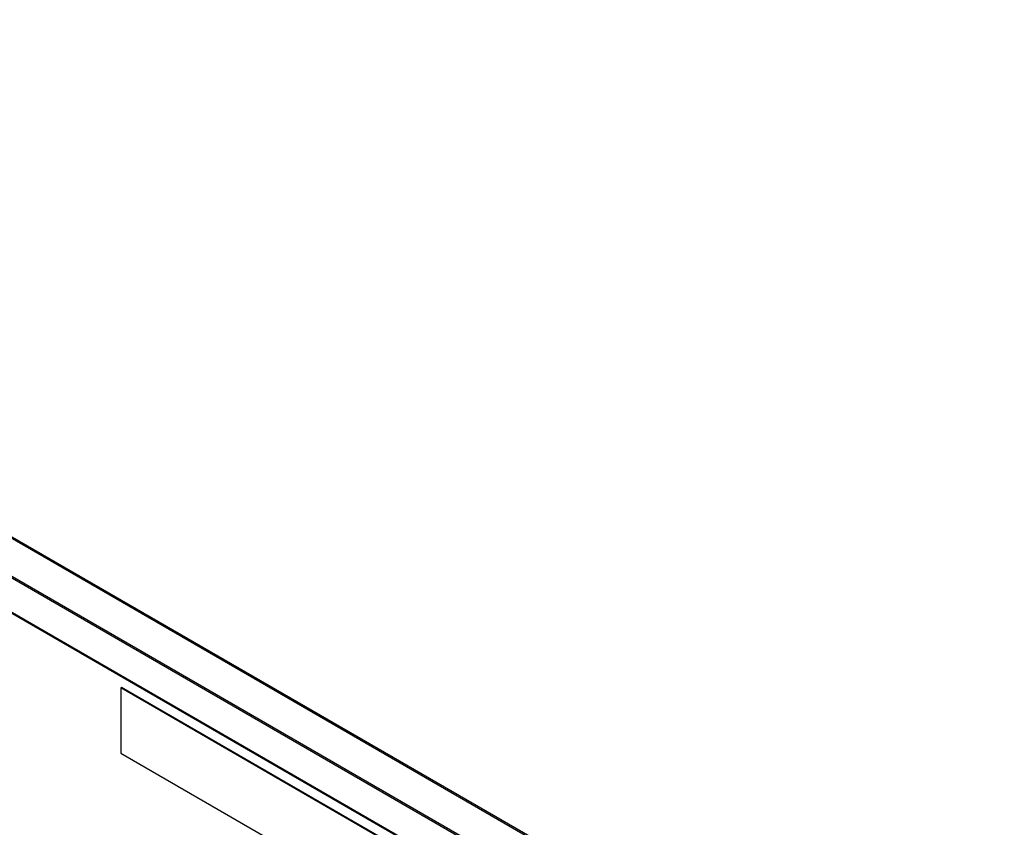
# Model space of a CAD drawing. Header units: inches. Extents: x 0 to 34, y 0 to 22.
# Tile 95 of 125: x 23.5 to 25, y 16.6 to 17.9. Entities that reach past the tile are written whole.
import ezdxf

# ---------------------------------------------------------------- set-up
doc = ezdxf.new("R2010")
doc.units = ezdxf.units.IN
doc.header["$LTSCALE"] = 1.87
doc.header["$MEASUREMENT"] = 0
doc.layers.get('0').update_dxf_attribs({"linetype": 'CONTINUOUS'})

msp = doc.modelspace()

# ---------------------------------------------------------------- linework, layer by layer
at = {"color": 7, "linetype": 'CONTINUOUS'}
for p, q in [((22.06541, 17.87639), (26.94444, 15.0593)), ((22.06688, 17.87795), (26.94592, 15.06085)), ((26.91807, 15.01316), (22.03903, 17.83025)), ((26.9187, 15.01523), (22.03967, 17.83232)), ((22.1125, 17.73551), (26.84305, 15.00415)), ((22.11328, 17.73374), (26.84382, 15.00238)), ((23.61431, 16.84997), (23.61325, 16.84936)), ((23.61325, 16.84936), (23.61325, 16.749)), ((26.87402, 14.96663), (23.61325, 16.84936)), ((26.87508, 14.96724), (23.61431, 16.84997)), ((23.61325, 16.749), (26.87402, 14.86627))]:
    msp.add_line(p, q, dxfattribs=at)

doc.saveas('drawing.dxf')
